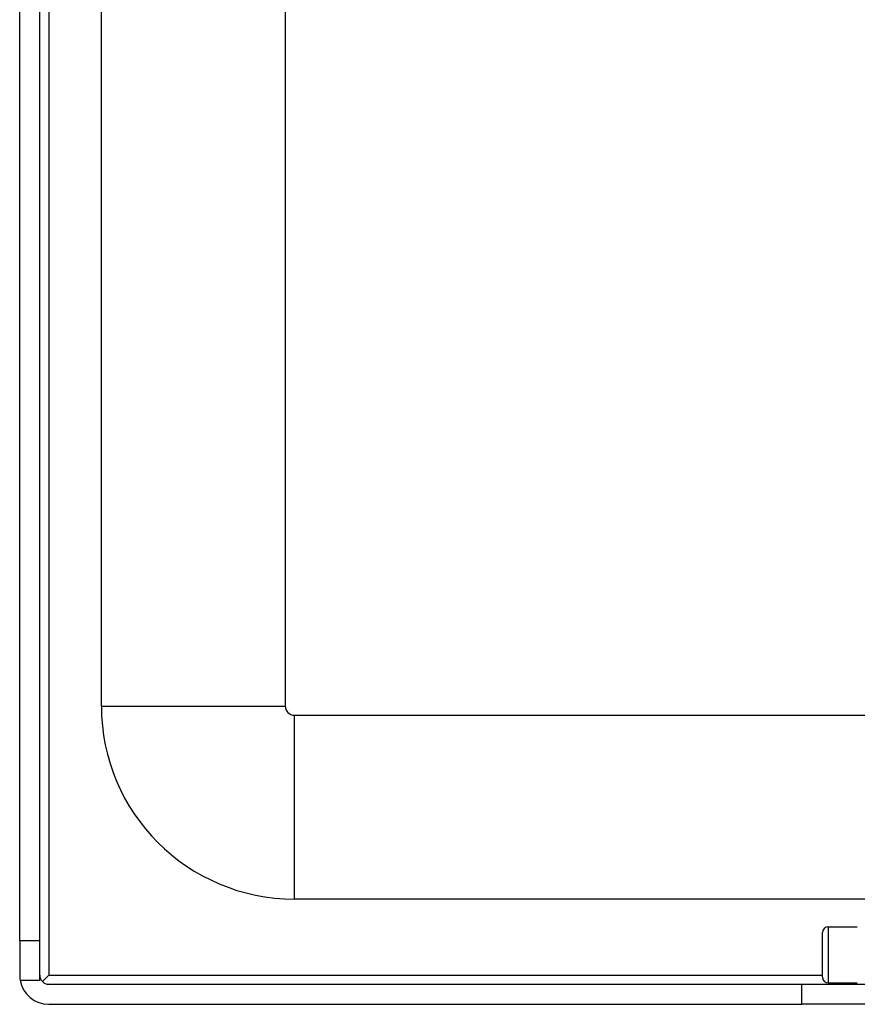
# Model space of a CAD drawing. Header units: inches. Extents: x 11 to 342, y 26 to 169.
# Tile 4 of 80: x 10.52 to 13.37, y 85.04 to 88.39. Entities that reach past the tile are written whole.
import ezdxf

# ---------------------------------------------------------------- set-up
doc = ezdxf.new("R2010")
doc.units = ezdxf.units.IN
doc.header["$MEASUREMENT"] = 0
doc.layers.add('Visible Edges(ANSI)', color=7, linetype='Continuous', lineweight=25)
doc.layers.add('Visible Tangent Edges(ANSI)', color=7, linetype='Continuous', lineweight=25)

msp = doc.modelspace()

# ---------------------------------------------------------------- linework, layer by layer
at = {"layer": 'Visible Edges(ANSI)'}
for p, q in [((10.5204, 85.2599), (10.5204, 111.8629)), ((10.5884, 85.2599), (10.5884, 111.8629)), ((10.7979, 86.0579), (10.7979, 111.2579)), ((11.4229, 111.2579), (11.4229, 86.0579)), ((11.4539, 86.0269), (81.3899, 86.0269)), ((13.5204, 85.4019), (11.4539, 85.4019)), ((13.2684, 85.3074), (13.3669, 85.3074)), ((13.2488, 85.1361), (13.2488, 85.2877)), ((10.5884, 85.2599), (10.5204, 85.2599)), ((10.5204, 85.2599), (10.5204, 85.1429)), ((10.5884, 85.1259), (10.5884, 85.2599)), ((10.5975, 85.121), (10.6194, 85.1429)), ((10.5219, 85.1259), (10.5884, 85.1259)), ((10.6194, 85.1119), (13.1774, 85.1119)), ((13.1774, 85.1119), (13.4894, 85.1119)), ((13.2684, 85.1164), (13.3669, 85.1164)), ((10.6194, 85.0439), (13.1774, 85.0439)), ((13.4894, 85.0439), (13.1774, 85.0439))]:
    msp.add_line(p, q, dxfattribs=at)
for centre, radius, start, end in [((11.4539, 86.0579), 0.656, 180, 270), ((11.4539, 86.0579), 0.031, 180, 270), ((13.2684, 85.2877), 0.0197, 90, 180), ((10.6194, 85.1429), 0.099, 180, 189.8877), ((10.6194, 85.1429), 0.031, 180, 270), ((13.2684, 85.1361), 0.0197, 180, 270), ((10.6194, 85.1429), 0.099, 189.8877, 270)]:
    msp.add_arc(centre, radius, start, end, dxfattribs=at)
at = {"layer": 'Visible Tangent Edges(ANSI)'}
for p, q in [((10.6194, 111.8629), (10.6194, 85.1429)), ((10.7979, 86.0579), (11.4229, 86.0579)), ((11.4539, 85.4019), (11.4539, 86.0269)), ((13.2684, 85.3074), (13.2684, 85.1164)), ((10.6194, 85.1429), (13.2488, 85.1429)), ((13.1774, 85.1119), (13.1774, 85.0439))]:
    msp.add_line(p, q, dxfattribs=at)

doc.saveas('drawing.dxf')
